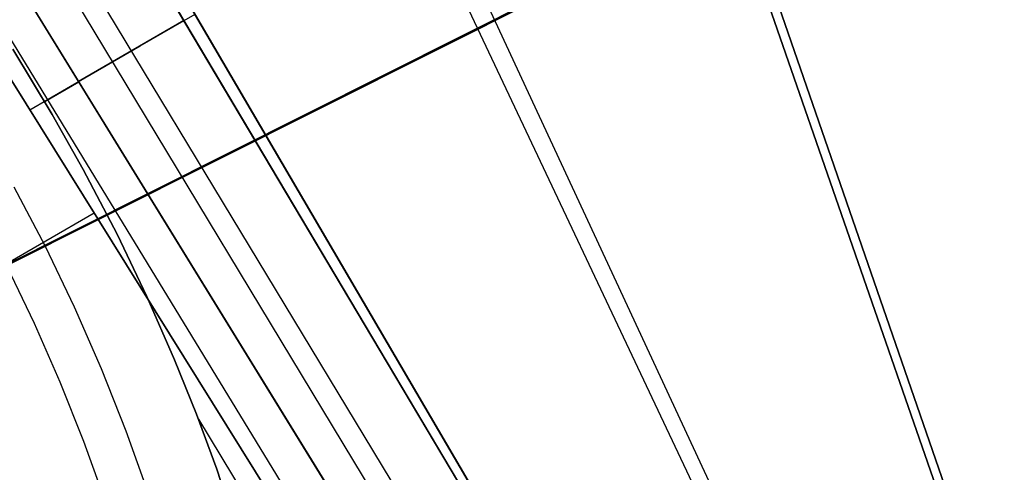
# Model space of a CAD drawing. Header units: millimetres. Extents: x 10871 to 12032, y -2698 to -1680.
# Tile 177 of 183: x 11525 to 11568, y -2019 to -2000. Entities that reach past the tile are written whole.
import ezdxf

# ---------------------------------------------------------------- set-up
doc = ezdxf.new("R2010")
doc.units = ezdxf.units.MM
for name, color, linetype in [('1', 7, 'Continuous'), ('color', 7, 'Continuous'), ('luz', 7, 'Continuous')]:
    doc.layers.add(name, color=color, linetype=linetype)

msp = doc.modelspace()

# ---------------------------------------------------------------- linework, layer by layer
at = {"layer": '1', "color": 7, "true_color": 0xffffff}
for p, q in [((11573.321, -2043.87, 65.367), (11534.298, -1931.043, 60.036)), ((11534.298, -1931.043, 60.036), (11573.321, -2043.87, 65.367)), ((11573.039, -2044.037, 59.362), (11533.838, -1931.31, 53.97)), ((11533.838, -1931.31, 53.97), (11573.039, -2044.037, 59.362)), ((11518.022, -1940.495, 55.972), (11567.643, -2047.221, 59.574)), ((11516.935, -1941.127, 62.288), (11567.232, -2047.463, 65.608)), ((11503.151, -1949.135, 64.896), (11562.379, -2050.327, 65.87)), ((11562.379, -2050.327, 65.87), (11503.151, -1949.135, 64.896)), ((11562.266, -2050.393, 59.865), (11502.303, -1949.628, 58.896)), ((11502.303, -1949.628, 58.896), (11562.266, -2050.393, 59.865)), ((11499.647, -1951.171, 59.335), (11560.4, -2051.495, 59.879)), ((11498.879, -1951.618, 65.574), (11559.56, -2051.99, 65.953)), ((11496.979, -1952.722, 59.673), (11558.533, -2052.596, 59.894)), ((11558.533, -2052.596, 59.894), (11496.979, -1952.722, 59.673)), ((11495.822, -1953.395, 59.791), (11557.004, -2053.499, 59.902)), ((11494.581, -1954.116, 65.998), (11556.74, -2053.654, 65.998)), ((11556.74, -2053.654, 65.998), (11494.581, -1954.116, 65.998)), ((11530.409, -2001.127, 65.653), (11532.781, -1999.758, 65.383)), ((11532.295, -2000.028, 59.381), (11527.752, -2002.652, 59.783)), ((11528.033, -2002.499, 65.858), (11530.409, -2001.127, 65.653)), ((11526.627, -2004.077, 59.852), (11524.927, -2001.267, 59.849)), ((11524.927, -2001.267, 59.849), (11526.627, -2004.077, 59.852)), ((11525.653, -2003.873, 65.998), (11528.033, -2002.499, 65.858)), ((11527.769, -2002.681, 59.783), (11526.304, -2003.527, 59.851)), ((11527.958, -2006.442, 59.857), (11526.627, -2004.077, 59.852)), ((11526.627, -2004.077, 59.852), (11527.958, -2006.442, 59.857)), ((11529.417, -2009.237, 59.866), (11527.958, -2006.442, 59.857)), ((11527.958, -2006.442, 59.857), (11529.417, -2009.237, 59.866)), ((11519.063, -2013.718, 65.998), (11528.426, -2008.313, 65.998)), ((11530.704, -2011.917, 59.875), (11529.417, -2009.237, 59.866)), ((11529.417, -2009.237, 59.866), (11530.704, -2011.917, 59.875)), ((11531.9, -2014.638, 59.885), (11530.704, -2011.917, 59.875)), ((11530.704, -2011.917, 59.875), (11531.9, -2014.638, 59.885)), ((11532.842, -2016.98, 59.893), (11531.9, -2014.638, 59.885)), ((11531.9, -2014.638, 59.885), (11532.842, -2016.98, 59.893)), ((11533.712, -2019.35, 59.9), (11532.842, -2016.98, 59.893)), ((11532.842, -2016.98, 59.893), (11533.712, -2019.35, 59.9)), ((11532.924, -2017.197, 59.894), (11555.474, -2054.401, 59.907)), ((11534.508, -2021.746, 59.906), (11533.712, -2019.35, 59.9)), ((11533.712, -2019.35, 59.9), (11534.508, -2021.746, 59.906))]:
    msp.add_line(p, q, dxfattribs=at)
at = {"layer": 'color', "color": 254, "true_color": 0xcad1ee}
for p, q in [((11518.434, -2013.701, 13.749), (11587.624, -1979.026, -19.237)), ((11584.591, -1980.546, -19.966), (11506, -2019.933, 17.504)), ((11524.975, -2007.187, 9.992), (11526.316, -2009.751, 9.992)), ((11526.316, -2009.751, 9.992), (11527.567, -2012.36, 9.992)), ((11524.648, -2010.587, 8.613), (11525.839, -2013.067, 8.613)), ((11527.567, -2012.36, 9.992), (11528.728, -2015.011, 9.992)), ((11525.839, -2013.067, 8.613), (11526.946, -2015.586, 8.613)), ((11528.728, -2015.011, 9.992), (11529.797, -2017.699, 9.992)), ((11526.946, -2015.586, 8.613), (11527.969, -2018.14, 8.613)), ((11529.797, -2017.699, 9.992), (11530.772, -2020.424, 9.992)), ((11527.969, -2018.14, 8.613), (11528.904, -2020.727, 8.613))]:
    msp.add_line(p, q, dxfattribs=at)
at = {"layer": 'luz', "color": 254, "true_color": 0xcad1ee}
for p, q in [((11317.492, -2114.483, -39.746), (11585.276, -1980.126, -39.746)), ((11585.276, -1980.126, -41.246), (11317.492, -2114.483, -41.246))]:
    msp.add_line(p, q, dxfattribs=at)

doc.saveas('drawing.dxf')
